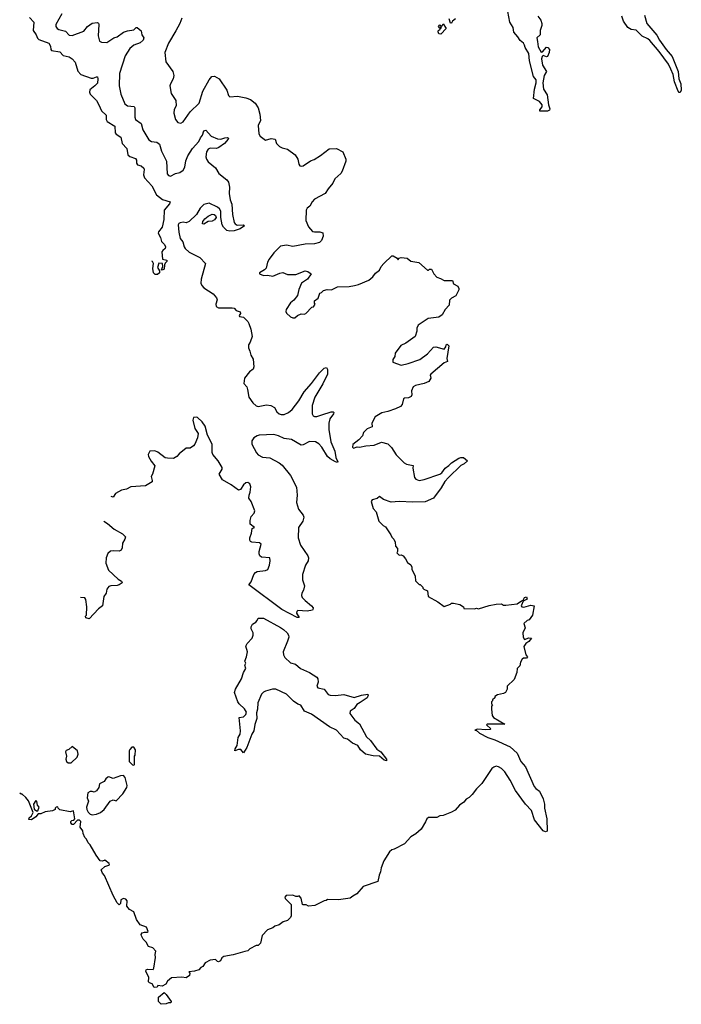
# Model space of a CAD drawing. Extents: x 2528705 to 2678277, y 911730 to 1023331.
# Tile 62 of 241: x 2548381 to 2554716, y 977228 to 986660. Entities that reach past the tile are written whole.
import ezdxf

# ---------------------------------------------------------------- set-up
doc = ezdxf.new("R2010")
doc.units = 0

msp = doc.modelspace()

# ---------------------------------------------------------------- linework, layer by layer
at = {"layer": '0CON20XD'}
for points in [[(2553343.3, 986695), (2553372.5, 986655), (2553380, 986625), (2553380, 986605), (2553364, 986555), (2553363.8, 986515), (2553334.5, 986485.5), (2553340, 986450), (2553345, 986398.8), (2553375, 986348.6), (2553388.5, 986351.5), (2553425, 986396.7), (2553437.5, 986395), (2553453.3, 986375), (2553450, 986345), (2553435, 986307.5), (2553425, 986304), (2553395, 986315.8), (2553382.8, 986307.2), (2553377.8, 986285), (2553386.8, 986225), (2553426.7, 986165), (2553402.3, 986125), (2553390.5, 986055), (2553396.3, 985995), (2553430.4, 985940.4), (2553444.3, 985845), (2553458, 985805), (2553455, 985792.5), (2553436.4, 985783.6), (2553362.5, 985785), (2553362.5, 985795), (2553384.2, 985825), (2553384.2, 985845), (2553357.3, 985877.3), (2553300, 985905), (2553311.1, 985995), (2553326.7, 986055), (2553325.6, 986085), (2553301.2, 986115), (2553263.1, 986265), (2553255.8, 986335), (2553220, 986395), (2553215, 986416.7), (2553205, 986436), (2553172.1, 986462.1), (2553152.5, 986495), (2553111.8, 986541.8), (2553106.7, 986585), (2553075.7, 986635.7), (2553055, 986740)], [(2548475, 986680.8), (2548515.8, 986635), (2548510, 986555), (2548539.4, 986515), (2548551.7, 986481.7), (2548565, 986471.4), (2548660, 986435), (2548675.8, 986405.8), (2548678, 986375), (2548685, 986364), (2548765, 986350.6), (2548797.2, 986317.2), (2548854, 986304), (2548882.5, 986285), (2548912.4, 986252.4), (2548937.4, 986167.4), (2548965, 986134), (2549065, 986100), (2549085, 986099.4), (2549115, 986113.8), (2549125, 986112.5), (2549130.8, 986095), (2549125, 986052.5), (2549101.2, 986025), (2549052.8, 985987.2), (2549048.1, 985965), (2549055.7, 985945), (2549115.9, 985885.9), (2549140.5, 985845), (2549165.3, 985785.3), (2549208.8, 985745), (2549209.2, 985705), (2549218, 985685), (2549291.4, 985641.4), (2549295.8, 985575), (2549305, 985562), (2549350, 985535), (2549360.8, 985475), (2549405.8, 985425), (2549416.2, 985365), (2549435, 985350.8), (2549489.5, 985329.5), (2549499.2, 985315), (2549499.2, 985285), (2549508.8, 985268.8), (2549545, 985260), (2549568.8, 985238.8), (2549574.5, 985225), (2549567.3, 985175), (2549576.6, 985146.6), (2549645, 985069.5), (2549691.5, 984981.5), (2549748.9, 984938.9), (2549822.5, 984915), (2549816.7, 984895), (2549765.9, 984834.1), (2549761.2, 984745), (2549746.2, 984673.8), (2549711.2, 984628.8), (2549706.7, 984615), (2549730, 984575), (2549740, 984535), (2549767.5, 984505), (2549776.7, 984485), (2549773, 984467), (2549750.7, 984449.3), (2549743.3, 984435), (2549750, 984365), (2549790, 984355), (2549790, 984345), (2549773, 984327), (2549768.3, 984311.7), (2549765, 984270), (2549745, 984260), (2549740, 984265), (2549752.5, 984295), (2549750, 984325), (2549713, 984327), (2549701.2, 984285), (2549720, 984255), (2549720, 984235), (2549701.7, 984218.3), (2549678.3, 984218.3), (2549662.5, 984235), (2549656, 984275), (2549663, 984323), (2549653, 984343), (2549646.8, 984347)], [(2548785, 986716.7), (2548725.9, 986614.1), (2548726, 986595), (2548740, 986575), (2548756.7, 986565), (2548818.5, 986548.5), (2548855, 986510.8), (2548885, 986507.1), (2548995, 986549.2), (2549032, 986595), (2549075, 986628.1), (2549123, 986633), (2549136.5, 986626.5), (2549140, 986615), (2549133.3, 986505), (2549145.8, 986455.8), (2549165, 986446), (2549215, 986442.5), (2549283.3, 986485), (2549315.4, 986494.6), (2549375, 986539.5), (2549415, 986552.7), (2549475, 986561.8), (2549495.9, 986584.1), (2549505, 986586), (2549544.3, 986554.3), (2549550.8, 986515), (2549569.2, 986485), (2549564, 986465), (2549535, 986438.6), (2549475, 986415.6), (2549435, 986384.2), (2549391.1, 986315), (2549335.8, 986145.8), (2549332.7, 986027.3), (2549351.1, 985945), (2549389.4, 985855), (2549415, 985834.4), (2549478.3, 985828.3), (2549483.1, 985815), (2549483.5, 985725), (2549491.4, 985705), (2549545, 985666.2), (2549560, 985605), (2549617.9, 985507.9), (2549643.2, 985493.2), (2549695.5, 985485.5), (2549719.1, 985469.1), (2549740.2, 985400.2), (2549787.9, 985305), (2549793.3, 985183.3), (2549805, 985166.7), (2549825, 985161.2), (2549874.6, 985185.4), (2549915, 985196.5), (2549945, 985218.1), (2549961.7, 985248.3), (2549973, 985307), (2549990.5, 985355), (2550035.6, 985425), (2550095, 985492.5), (2550111.5, 985528.5), (2550132.5, 985555), (2550145, 985596), (2550165, 985601.2), (2550213.3, 985545), (2550275, 985518.8), (2550306.1, 985513.9), (2550345, 985528.8), (2550371.7, 985531.7), (2550380, 985525), (2550377.5, 985515), (2550342.5, 985475), (2550288.8, 985435), (2550265, 985425.6), (2550205, 985430), (2550185, 985419.2), (2550170, 985395), (2550163.8, 985345), (2550168.8, 985325), (2550187, 985297), (2550255, 985241.2), (2550287.1, 985187.1), (2550363.3, 985126.7), (2550382.1, 985102.1), (2550390, 985055), (2550386.2, 984995), (2550397.5, 984935), (2550413.5, 984893.5), (2550420, 984795), (2550436.1, 984716.1), (2550445, 984703.3), (2550465, 984692), (2550525, 984695.8), (2550532.5, 984685), (2550492.5, 984655), (2550435, 984636.9), (2550393.4, 984633.4), (2550365, 984641.4), (2550331.9, 984671.9), (2550320.6, 984695), (2550308.5, 984765), (2550307.3, 984825), (2550295, 984847.1), (2550274.6, 984864.6), (2550195, 984902.5), (2550145, 984889.5), (2550110.5, 984855), (2550075.7, 984794.3), (2550005, 984727.1), (2549975, 984714), (2549945, 984720), (2549917.5, 984715), (2549903.7, 984706.3), (2549898.6, 984695), (2549903.6, 984625), (2549916.8, 984565), (2549942.6, 984532.6), (2549955, 984485.6), (2549965, 984469.5), (2550002.4, 984432.4), (2550105, 984381.8), (2550161.8, 984325), (2550118.1, 984175), (2550116.9, 984135), (2550123.9, 984113.9), (2550145, 984090.6), (2550235, 984033.5), (2550266.9, 983995), (2550272.9, 983975), (2550258.8, 983935), (2550261.2, 983911.2), (2550285, 983898.8), (2550415, 983900.8), (2550435.9, 983895.9), (2550454, 983874), (2550491.7, 983861.7), (2550494, 983845), (2550483.3, 983825), (2550487, 983817), (2550525, 983808.8), (2550565, 983770), (2550575, 983748.8), (2550594.5, 983695), (2550607.5, 983625), (2550589.5, 983570.5), (2550573.3, 983545), (2550572, 983515), (2550585.8, 983485), (2550594, 983445), (2550616.8, 983406.8), (2550624.2, 983335), (2550616.8, 983313.2), (2550581.2, 983285), (2550532.9, 983225), (2550528.8, 983175), (2550555, 983142.5), (2550561.7, 983118.3), (2550575.7, 983045), (2550615, 982989.2), (2550645, 982961.4), (2550665, 982955.6), (2550745, 982970), (2550785, 982964.5), (2550820.6, 982945), (2550843.6, 982903.6), (2550864.7, 982884.7), (2550885, 982877.1), (2550915, 982879.2), (2550955, 982895.4), (2550990, 982925), (2551055, 983009.5), (2551105.2, 983094.8), (2551176.7, 983175), (2551251.6, 983278.4), (2551295, 983321.9), (2551318.6, 983328.6), (2551328.9, 983308.9), (2551328.6, 983265), (2551285, 983170.8), (2551205.8, 983044.2), (2551181.5, 982965), (2551183, 982883), (2551190, 982865), (2551205, 982857.5), (2551225, 982857.1), (2551275, 982875.6), (2551365, 982904.3), (2551384.1, 982904.1), (2551388.3, 982898.3), (2551385.6, 982885), (2551350, 982835), (2551342.1, 982795), (2551341.5, 982735), (2551359.2, 982615), (2551397.3, 982527.3), (2551408.5, 982465), (2551428.8, 982425), (2551425, 982417.5), (2551405, 982422.9), (2551355, 982451.9), (2551328.1, 982475), (2551275, 982565.5), (2551245, 982597.1), (2551215, 982615.5), (2551155, 982619.1), (2551095, 982587.8), (2551075, 982585.6), (2550985, 982639.6), (2550915, 982647.7), (2550860, 982675), (2550815.7, 982685.7), (2550675, 982680.3), (2550654.2, 982675), (2550622.2, 982655), (2550604.7, 982625.3), (2550604.6, 982595), (2550649.2, 982509.2), (2550665, 982491.5), (2550705, 982469.6), (2550775, 982464.2), (2550865.7, 982415.7), (2550893.8, 982393.8), (2550973.8, 982295), (2551031.3, 982181.3), (2551037.5, 982105), (2551032.2, 982035), (2551051.2, 981971.2), (2551095, 981914), (2551103.4, 981893.4), (2551093.5, 981855), (2551050.4, 981795), (2551049.1, 981695), (2551071.5, 981625), (2551140.8, 981525), (2551146.8, 981505), (2551141.8, 981475), (2551117.5, 981435), (2551087.9, 981345), (2551088.8, 981295), (2551108.5, 981235), (2551100, 981195), (2551081.9, 981165), (2551078.9, 981145), (2551087.1, 981125), (2551114.2, 981095)], [(2549932.2, 986675), (2549915.6, 986625), (2549877.8, 986552.2), (2549805, 986436.2), (2549770.8, 986345), (2549780, 986255), (2549846.2, 986165), (2549855.9, 986125.9), (2549849.2, 986095), (2549823.8, 986046.2), (2549820, 986025), (2549832.3, 985952.3), (2549876, 985885), (2549880, 985835), (2549861.7, 985798.3), (2549857.5, 985765), (2549874, 985705), (2549895, 985676.2), (2549925, 985668), (2549945, 985681.2), (2550013.4, 985776.6), (2550099.6, 985860.4), (2550133.9, 985975), (2550195, 986084.4), (2550222, 986115), (2550245, 986119.4), (2550290, 986095), (2550364.5, 985984.5), (2550379.2, 985935), (2550392.4, 985922.4), (2550466.8, 985926.8), (2550545, 985912.9), (2550591.2, 985895), (2550635, 985860), (2550664.7, 985814.7), (2550679.1, 985755), (2550685.4, 985695), (2550665.4, 985645), (2550672.5, 985565), (2550682.8, 985542.8), (2550735, 985506.7), (2550789.3, 985520.7), (2550826.1, 985516.1), (2550841.2, 985475), (2550870, 985445), (2550895, 985432), (2550945, 985420.9), (2551019.4, 985365), (2551044.4, 985325), (2551055, 985277.5), (2551065, 985260), (2551075, 985256.2), (2551095, 985260.8), (2551165, 985308.1), (2551200.2, 985319.8), (2551262.6, 985357.4), (2551345, 985422), (2551416.1, 985426.1), (2551473.9, 985393.9), (2551503.3, 985325), (2551503.3, 985305), (2551468.3, 985208.3), (2551456.7, 985185), (2551397.5, 985135), (2551380, 985095), (2551335, 985041.2), (2551306.7, 984995), (2551205, 984941.2), (2551180.8, 984915), (2551158.8, 984875), (2551134.5, 984855.5), (2551125.8, 984835), (2551122.5, 984735), (2551145, 984676.7), (2551185, 984632.5), (2551205, 984626.7), (2551255, 984628), (2551285, 984617.5), (2551287.5, 984585), (2551272.5, 984545), (2551252.5, 984525), (2551205, 984512), (2551115, 984508.8), (2550995, 984486.2), (2550935, 984499.4), (2550880, 984490), (2550867.7, 984482.3), (2550813.3, 984425), (2550768.8, 984365), (2550755, 984337.5), (2550740.5, 984279.5), (2550725, 984263.3), (2550677.5, 984235), (2550677.5, 984225), (2550715, 984208.8), (2550755, 984212), (2550805, 984203.3), (2550871.7, 984231.7), (2550901.7, 984238.3), (2550945, 984220), (2551025, 984219.5), (2551115.4, 984255.4), (2551138.6, 984248.6), (2551173.3, 984225), (2551135.9, 984174.1), (2551078.1, 984135), (2551053.8, 984075), (2551040.7, 984019.3), (2551005, 983972.5), (2550975, 983946.7), (2550933.3, 983885), (2550930, 983865), (2550935, 983850), (2550975, 983813.3), (2550995, 983802.5), (2551015, 983802.5), (2551040, 983825), (2551075, 983842.5), (2551105, 983837.5), (2551120, 983845), (2551180, 983905), (2551195, 983910), (2551210, 983935), (2551202.5, 983945), (2551203, 983967), (2551238.3, 983991.7), (2551255, 984040), (2551270, 984045), (2551290, 984065), (2551325, 984076.2), (2551367, 984073), (2551425, 984101.2), (2551535, 984104), (2551586.1, 984113.9), (2551625, 984123.8), (2551724.2, 984165.8), (2551762.1, 984197.9), (2551787.3, 984232.7), (2551825, 984260), (2551843.3, 984295), (2551868.8, 984325), (2551943.6, 984396.4), (2551956.4, 984396.4), (2551997, 984377), (2552005, 984360), (2552010, 984375), (2552035, 984383.3), (2552090, 984375), (2552125, 984347.5), (2552202.7, 984332.7), (2552285, 984260), (2552295, 984260), (2552305, 984270), (2552325, 984270), (2552347.5, 984225), (2552375, 984192.5), (2552411.7, 984181.7), (2552445, 984160), (2552525, 984160), (2552535, 984130), (2552575, 984107.5), (2552587.5, 984085), (2552587, 984073), (2552556.4, 984013.6), (2552516.4, 983993.6), (2552497.5, 983972.5), (2552492.5, 983925), (2552455.9, 983884.1), (2552427, 983833), (2552395, 983811.2), (2552293.3, 983796.7), (2552197.5, 983735), (2552182.5, 983705), (2552182.5, 983675), (2552167.5, 983625), (2552078.3, 983561.7), (2552030.5, 983539.5), (2551977.5, 983465), (2551973.3, 983435), (2551952.5, 983405), (2551955, 983380), (2552035, 983350), (2552101.2, 983365), (2552211.2, 983405), (2552285, 983457.5), (2552345, 983524.2), (2552365, 983526.7), (2552445, 983503.8), (2552460, 983525), (2552464, 983546), (2552475, 983552.5), (2552490, 983535), (2552472.5, 983415), (2552476.7, 983385), (2552445, 983372.5), (2552317.5, 983265), (2552312.5, 983255), (2552317.5, 983225), (2552300, 983195), (2552255.7, 983174.3), (2552172.5, 983155), (2552147.9, 983142.1), (2552132, 983105), (2552136.7, 983065), (2552130.7, 983049.3), (2552105, 983036.2), (2552065, 983033.3), (2552055, 983026.7), (2552043.3, 982975), (2552027.5, 982955), (2551979.1, 982930.9), (2551905, 982905.6), (2551847.5, 982895), (2551785, 982856.7), (2551752.5, 982795), (2551755, 982760), (2551709.3, 982740.7), (2551673.6, 982706.4), (2551663.3, 982675), (2551628.8, 982635), (2551571.2, 982588.8), (2551566.4, 982566.4), (2551576.4, 982556.4), (2551612.7, 982567.3), (2551635, 982564.2), (2551695, 982578.6), (2551775, 982584.5), (2551845, 982611.9), (2551905, 982596.9), (2551941.9, 982561.9), (2551985, 982491.4), (2552062, 982415), (2552085, 982401.9), (2552149.1, 982389.1), (2552147.1, 982365), (2552161.9, 982275), (2552175, 982258.6), (2552205, 982246.9), (2552255, 982253.5), (2552405, 982305.5), (2552422.1, 982317.9), (2552455, 982364.4), (2552491.3, 982388.7), (2552515, 982414), (2552585, 982460), (2552605, 982466.7), (2552630, 982465), (2552667.5, 982435), (2552636.2, 982405), (2552605, 982390), (2552487.3, 982272.7), (2552452.5, 982235), (2552418, 982175), (2552342.6, 982077.4), (2552265, 982041.4), (2552145, 982036.9), (2552015, 982044.6), (2551937.4, 982037.4), (2551865, 982064), (2551825, 982092.5), (2551805, 982073.3), (2551755, 982060), (2551746.7, 982045), (2551767.3, 981977.3), (2551795.8, 981945.8), (2551820, 981855), (2551860, 981815), (2551883, 981803), (2551936, 981726), (2551944.2, 981704.2), (2551963.6, 981683.6), (2551976.7, 981655), (2551980, 981615), (2552000, 981595), (2552000, 981565), (2551991.7, 981551.7), (2552015, 981530), (2552035, 981532.5), (2552053, 981523), (2552076.7, 981495), (2552095, 981460), (2552125, 981437.5), (2552136.7, 981415), (2552137.5, 981395), (2552169.3, 981329.3), (2552170, 981285), (2552205, 981250), (2552215, 981250), (2552240, 981225), (2552240, 981215), (2552250, 981205), (2552285, 981190), (2552292.5, 981135), (2552383.8, 981083.8), (2552445, 981040), (2552505, 981060), (2552515, 981070), (2552535, 981070), (2552595, 981057.5), (2552630, 981035), (2552635, 981020), (2552735, 981017.5), (2552755, 981022.5), (2552775, 981017.5), (2552875, 981047.5), (2552945, 981060), (2552995, 981062.5), (2553015, 981052.5), (2553035, 981052.5), (2553145, 981063.3), (2553185, 981094), (2553201.7, 981098.3), (2553216.2, 981125), (2553235, 981131.2), (2553239.7, 981110.3), (2553200.8, 981089.2), (2553184.4, 981045), (2553188, 981035), (2553208.3, 981031.7), (2553275, 981051.2), (2553307.5, 981045), (2553290, 980955), (2553258.3, 980911.7), (2553240, 980905), (2553210, 980875), (2553220, 980835), (2553197.5, 980785), (2553200.8, 980745), (2553215, 980721.2), (2553255, 980738.8), (2553282.5, 980735), (2553255.6, 980704.4), (2553228.8, 980685), (2553210, 980655), (2553227.5, 980575), (2553242.5, 980555), (2553235, 980543.3), (2553205, 980542.5), (2553193.3, 980535), (2553177.5, 980505), (2553170.7, 980469.3), (2553143.3, 980445), (2553142.5, 980405), (2553115, 980340), (2553050, 980275), (2553050, 980245), (2553032.5, 980215), (2553012.5, 980205), (2552955, 980192.5), (2552930, 980175), (2552930, 980165), (2552910, 980145), (2552910, 980135), (2552900, 980125), (2552900, 980105), (2552910, 980095), (2552900, 980085), (2552900, 980055), (2552906.7, 979995), (2552918.8, 979975), (2553027.5, 979912.5), (2552858.3, 979911.7), (2552852.5, 979905), (2552892.5, 979865), (2552885, 979860), (2552845, 979856.2), (2552765, 979862.5), (2552740, 979855), (2552752.5, 979852.5), (2552784.5, 979824.5), (2552862.7, 979782.7), (2552930.6, 979760.6), (2553078.6, 979695), (2553144.2, 979634.2), (2553180, 979555), (2553223.6, 979503.6), (2553308, 979315), (2553323.4, 979293.4), (2553358.8, 979268.8), (2553393.8, 979195), (2553406.1, 979146.1), (2553406.2, 979105), (2553428.8, 979005), (2553433.3, 978886.7), (2553415, 978881.2), (2553395, 978890), (2553311.4, 978995), (2553280.8, 979085), (2553225, 979145.8), (2553129.4, 979275), (2553076.4, 979375), (2553025, 979453.1), (2552995, 979485.4), (2552965, 979503.5), (2552945, 979507.3), (2552920.5, 979499.5), (2552900.8, 979485), (2552807.1, 979342.9), (2552755, 979291.2), (2552715, 979236.7), (2552685, 979210), (2552655, 979193.3), (2552635, 979162.5), (2552592.5, 979135), (2552552.3, 979087.7), (2552515, 979066.7), (2552435, 979036.7), (2552405, 979033.3), (2552375, 979016.7), (2552295, 979015.8), (2552280.8, 979005), (2552267.1, 978975), (2552225, 978906.7), (2552175, 978860), (2552125, 978832.5), (2552066.4, 978763.6), (2551967, 978713), (2551943, 978707), (2551920.7, 978689.3), (2551868.3, 978601.7), (2551842.5, 978535), (2551837.5, 978495), (2551822.5, 978465), (2551810, 978405), (2551670, 978355), (2551610, 978285), (2551570, 978265), (2551547, 978243), (2551435, 978227.5), (2551328.3, 978231.7), (2551317, 978223), (2551295, 978220), (2551207, 978173), (2551145, 978167.5), (2551125, 978180), (2551095, 978180), (2551090, 978185), (2551077.5, 978245), (2551057, 978267), (2551045, 978260), (2551025, 978260), (2550995, 978272.5), (2550931.7, 978268.3), (2550920, 978255), (2550921.7, 978241.7), (2550980, 978185), (2550980, 978075), (2550975, 978060), (2550945, 978030), (2550903, 978017), (2550865, 977990), (2550823, 977977), (2550805, 977960), (2550755, 977940), (2550703, 977887), (2550687, 977813), (2550665, 977790), (2550645, 977790), (2550585, 977757.5), (2550565, 977740), (2550537.5, 977732.5)], [(2552555, 986667.8), (2552524.2, 986645.8), (2552515, 986626.7), (2552505, 986626.7), (2552493, 986667)], [(2554362.7, 986702.7), (2554386.9, 986625), (2554481.9, 986511.9), (2554506.9, 986465), (2554570.8, 986375), (2554628.7, 986308.7), (2554685.4, 986165), (2554691.8, 986095), (2554711.8, 986045), (2554716.2, 985985), (2554705, 985962.5), (2554695, 985963.3), (2554686.6, 985976.6), (2554651.5, 986065), (2554637.3, 986135), (2554615, 986185.8), (2554595, 986232.5), (2554505, 986356.4), (2554415, 986460.5), (2554395, 986477.3), (2554342.4, 986502.4), (2554285, 986558.8), (2554235, 986566.7), (2554205, 986586.2), (2554164, 986645), (2554147.5, 986695)], [(2552415, 986522.5), (2552395.9, 986525.9), (2552387, 986543), (2552391.7, 986558.3), (2552405, 986562.5), (2552410, 986580), (2552420, 986585), (2552415, 986590), (2552405, 986580), (2552390, 986595), (2552405, 986610), (2552415, 986600), (2552425, 986600), (2552435, 986620), (2552465.5, 986574.5), (2552415, 986522.5)], [(2550145, 984701.9), (2550130, 984705), (2550135, 984725.7), (2550155, 984753.1), (2550185, 984777.9), (2550225, 984797.1), (2550243.3, 984795), (2550256, 984785), (2550262.9, 984765), (2550247.7, 984742.3), (2550225, 984731.4), (2550185, 984725.7), (2550145, 984701.9)], [(2551114.2, 981095), (2551176.7, 981045), (2551191.2, 981025), (2551189.5, 981010.5), (2551185, 981004.2), (2551135, 980994.4), (2551045, 980999.2), (2551035, 980990), (2551031.4, 980975), (2551056.1, 980933.9), (2551037.1, 980932.9), (2550890.5, 981010.5), (2550576.2, 981245), (2550596.8, 981273.2), (2550624, 981345), (2550640, 981365), (2550655.8, 981374.2), (2550735, 981382.7), (2550757.8, 981392.2), (2550772.7, 981435), (2550778.4, 981475), (2550775, 981506.2), (2550695, 981511.9), (2550679.2, 981525), (2550673.4, 981543.4), (2550675.6, 981565), (2550693.8, 981635), (2550676.9, 981646.9), (2550605, 981653.5), (2550591.8, 981661.8), (2550584.4, 981675), (2550584.4, 981695), (2550600.8, 981740.8), (2550607.5, 981785), (2550630, 981795), (2550587.9, 981827.9), (2550586.6, 981863.4), (2550598.9, 981901.1), (2550625, 981932), (2550631.1, 981955), (2550597.5, 982045), (2550576.8, 982076.8), (2550576.9, 982105), (2550587.5, 982132.5), (2550593.5, 982185), (2550585, 982214.4), (2550565, 982226.4), (2550545, 982221.9), (2550525.6, 982205), (2550495, 982159.2), (2550475, 982152), (2550406, 982205), (2550322.6, 982252.6), (2550292, 982305), (2550321.2, 982355), (2550319.5, 982369.5), (2550280.8, 982435), (2550229.2, 982495), (2550224.4, 982515), (2550225.6, 982595), (2550180.3, 982680.3), (2550156.7, 982765), (2550127.7, 982807.7), (2550085, 982847.5), (2550073, 982853), (2550045, 982850), (2550040, 982825), (2550058.8, 982745), (2550090, 982695), (2550084, 982655), (2550058.8, 982595), (2550043.9, 982576.1), (2550015, 982556.7), (2549974.2, 982555.8), (2549908.3, 982501.7), (2549885.9, 982474.1), (2549855, 982456.2), (2549795, 982458), (2549775, 982464), (2549705, 982515.8), (2549675, 982529.2), (2549626.7, 982525), (2549610, 982495), (2549613.3, 982475), (2549639.7, 982429.7), (2549676.2, 982385), (2549653.9, 982306.1), (2549640, 982285), (2549651.2, 982245), (2549648.8, 982231.2), (2549585, 982194.4), (2549445, 982186), (2549405, 982161.2), (2549355, 982154), (2549298.9, 982121.1), (2549275, 982086), (2549258.2, 982091.2)], [(2549185.9, 981856.5), (2549223, 981833), (2549285, 981778.1), (2549365, 981734), (2549393.8, 981705), (2549389.2, 981685), (2549365.5, 981644.5), (2549360.9, 981599.1), (2549351.7, 981578.3), (2549332.2, 981567.8), (2549275, 981572.5), (2549252, 981568), (2549225, 981545.7), (2549207.9, 981505), (2549205.5, 981455), (2549230.6, 981385), (2549325, 981299.2), (2549355, 981281.2), (2549361.2, 981265), (2549335, 981245.8), (2549315, 981239.5), (2549255, 981237.5), (2549235, 981231.2), (2549216.8, 981203.2), (2549208.1, 981165), (2549186.2, 981135), (2549173.8, 981045), (2549134.3, 981015.7), (2549045, 980920), (2549015, 980930), (2549010, 980945), (2549020, 980955), (2549022.9, 981035), (2549014.1, 981104.1), (2549005, 981120), (2548962.1, 981124.1)], [(2551895, 979560), (2551872.5, 979565), (2551825, 979603.8), (2551765, 979608.8), (2551693.3, 979625), (2551645, 979666.7), (2551618.1, 979708.1), (2551569.1, 979729.1), (2551519.1, 979769.1), (2551485, 979776.7), (2551413.8, 979855), (2551348.8, 979885), (2551175, 980008.1), (2551107.3, 980037.3), (2551072, 980092), (2551045, 980102.9), (2551002.6, 980132.6), (2550935, 980200), (2550835, 980246), (2550802.3, 980247.7), (2550735, 980228.6), (2550715, 980218.6), (2550695, 980197.5), (2550660, 980115), (2550658.1, 980055), (2550649.1, 980020.9), (2550651.9, 979965), (2550632.4, 979907.6), (2550623.6, 979846.4), (2550604.5, 979815.5), (2550555, 979687.5), (2550525, 979637.5), (2550499.3, 979669.3), (2550475, 979670), (2550440, 979655), (2550443.8, 979675), (2550462.3, 979707.7), (2550474.4, 979785), (2550490.8, 979815), (2550495.8, 979845.8), (2550481.4, 979975), (2550525, 979981.5), (2550545.5, 980005), (2550552.2, 980025), (2550535, 980058), (2550482, 980105), (2550468.8, 980125), (2550436.7, 980215), (2550446.7, 980245), (2550504.3, 980345), (2550524.4, 980405), (2550548, 980445), (2550536.7, 980475), (2550546.7, 980495), (2550536.7, 980515), (2550554.1, 980555.9), (2550562, 980605), (2550545, 980660), (2550558.8, 980685), (2550606, 980735), (2550617.5, 980765), (2550615.7, 980785), (2550597.1, 980825), (2550597.5, 980845), (2550611.3, 980868.7), (2550642.4, 980887.6), (2550655.6, 980904.4), (2550665, 980926.7), (2550715, 980925.5), (2550878.6, 980838.6), (2550908.6, 980818.6), (2550941.8, 980785), (2550956.5, 980765), (2550957.5, 980745), (2550946.5, 980705), (2550903.1, 980605), (2550906.6, 980576.6), (2550918.8, 980548.8), (2550975, 980499.2), (2551023.3, 980485), (2551070, 980445), (2551156.7, 980406.7), (2551225, 980362), (2551236.2, 980345), (2551240, 980315), (2551226.7, 980275), (2551235, 980260), (2551295, 980246.2), (2551334.4, 980194.4), (2551355, 980187.5), (2551405, 980185.7), (2551484.6, 980195.4), (2551585, 980167.7), (2551655, 980190.4), (2551715, 980200), (2551717.7, 980187.7), (2551708, 980165), (2551640.3, 980119.7), (2551610.6, 980099.4), (2551585, 980061.2), (2551544.3, 980035.7), (2551543.8, 980015), (2551588.8, 979948.8), (2551635, 979914), (2551701.2, 979791.2), (2551741.2, 979755), (2551801.7, 979671.7), (2551838.8, 979645), (2551893.3, 979575), (2551895, 979560)], [(2548875, 979542), (2548931.2, 979595), (2548942, 979625), (2548933.8, 979655), (2548885, 979696.7), (2548850.7, 979669.3), (2548825, 979657.5), (2548820, 979645), (2548828.8, 979605), (2548823.8, 979575), (2548828.8, 979555), (2548845, 979542), (2548875, 979542)], [(2549475, 979520), (2549480, 979525), (2549480, 979605), (2549487.5, 979615), (2549490, 979665), (2549475, 979690), (2549455, 979690), (2549435, 979670), (2549430, 979655), (2549430, 979555), (2549461.7, 979521.7), (2549475, 979520)], [(2549075, 979042.5), (2549115, 979047.5), (2549153.6, 979066.4), (2549190, 979095), (2549247.5, 979175), (2549275, 979187.5), (2549305, 979177.5), (2549367.4, 979242.6), (2549406.1, 979303.9), (2549408.8, 979325), (2549391.7, 979401.7), (2549375, 979420), (2549345, 979417.5), (2549275, 979390), (2549236.1, 979406.1), (2549225, 979403.3), (2549205, 979387.5), (2549189.3, 979360.7), (2549145, 979340), (2549137.5, 979305), (2549115, 979272.5), (2549095, 979260), (2549075, 979267.5), (2549055, 979266.7), (2549035, 979252.5), (2549027.5, 979205), (2549040, 979175), (2549020, 979115), (2549022.5, 979095), (2549037, 979067), (2549055, 979050), (2549075, 979042.5)], [(2550537.5, 977732.5), (2550425, 977700), (2550335.8, 977684.2), (2550317.7, 977672.3), (2550305.4, 977644.6), (2550285, 977634.2), (2550275, 977636.2), (2550255, 977656.2), (2550205, 977650), (2550157.5, 977625), (2550135, 977590), (2550115, 977580), (2550095, 977557.5), (2550056.4, 977543.6), (2550001.7, 977538.3), (2550010, 977525), (2550007.5, 977505), (2549975, 977482.5), (2549935, 977486.7), (2549835, 977480), (2549795, 977450), (2549779.3, 977420.7), (2549745, 977400), (2549705, 977407.5), (2549696.7, 977393.3), (2549668.3, 977388.3), (2549650, 977425), (2549625, 977433.3), (2549614.3, 977444.3), (2549617.5, 977485), (2549588.6, 977545), (2549592.2, 977557.8), (2549605, 977562.9), (2549660, 977560), (2549666.7, 977573.3), (2549681.2, 977675), (2549677.5, 977705), (2549685.8, 977735.8), (2549657.5, 977767.5), (2549615, 977782.5), (2549593, 977823), (2549565, 977850), (2549546.7, 977885), (2549543.6, 977896.4), (2549555, 977912.5), (2549575, 977920), (2549601.7, 977918.3), (2549610, 977925), (2549596.7, 977965), (2549535, 977987.5), (2549499.3, 978039.3), (2549473, 978113), (2549432.5, 978135), (2549408.3, 978168.3), (2549409.3, 978219.3), (2549396.1, 978236.1), (2549375, 978240), (2549350.7, 978229.3), (2549347.5, 978192.5), (2549335, 978180), (2549315, 978200), (2549275, 978270), (2549191.7, 978461.7), (2549172.5, 978485), (2549160, 978515), (2549195, 978547.5), (2549235, 978560), (2549240, 978565), (2549237.5, 978575), (2549197, 978607), (2549175, 978597.5), (2549151.7, 978601.7), (2549112.5, 978655), (2549057.5, 978755), (2549037.5, 978775), (2549020.7, 978810.7), (2549006.4, 978826.4), (2548987.5, 978865), (2548985, 978890), (2548960, 978925), (2548965, 978980), (2548955, 978990), (2548935, 978990), (2548895, 978950), (2548885, 978950), (2548870, 978965), (2548871.7, 978978.3), (2548881.7, 978988.3), (2548898.3, 978991.7), (2548910, 979005), (2548895, 979080), (2548865, 979070), (2548765, 979090), (2548750, 979105), (2548745, 979120), (2548730, 979115), (2548720, 979105), (2548720, 979095), (2548695, 979080), (2548625, 979072.5), (2548585, 979052.5), (2548558.3, 979051.7), (2548536.2, 979025), (2548495, 978994.3), (2548467.5, 978997.5), (2548472, 979015), (2548495.6, 979034.4), (2548510, 979065), (2548467, 979177), (2548440, 979210), (2548405, 979240), (2548395, 979240), (2548381.2, 979249.2)], [(2548540.5, 979080.5), (2548555, 979082.5), (2548566.1, 979116.1), (2548552.5, 979135), (2548545, 979170), (2548535, 979180), (2548512.5, 979145), (2548518.3, 979098.3), (2548540.5, 979080.5)], [(2549735, 977227.5), (2549710, 977255), (2549710, 977295), (2549765, 977340), (2549785, 977322.5), (2549830, 977255), (2549827, 977243), (2549805, 977242.5), (2549785, 977232.5), (2549735, 977227.5)]]:
    msp.add_lwpolyline(points, dxfattribs=at)

doc.saveas('drawing.dxf')
